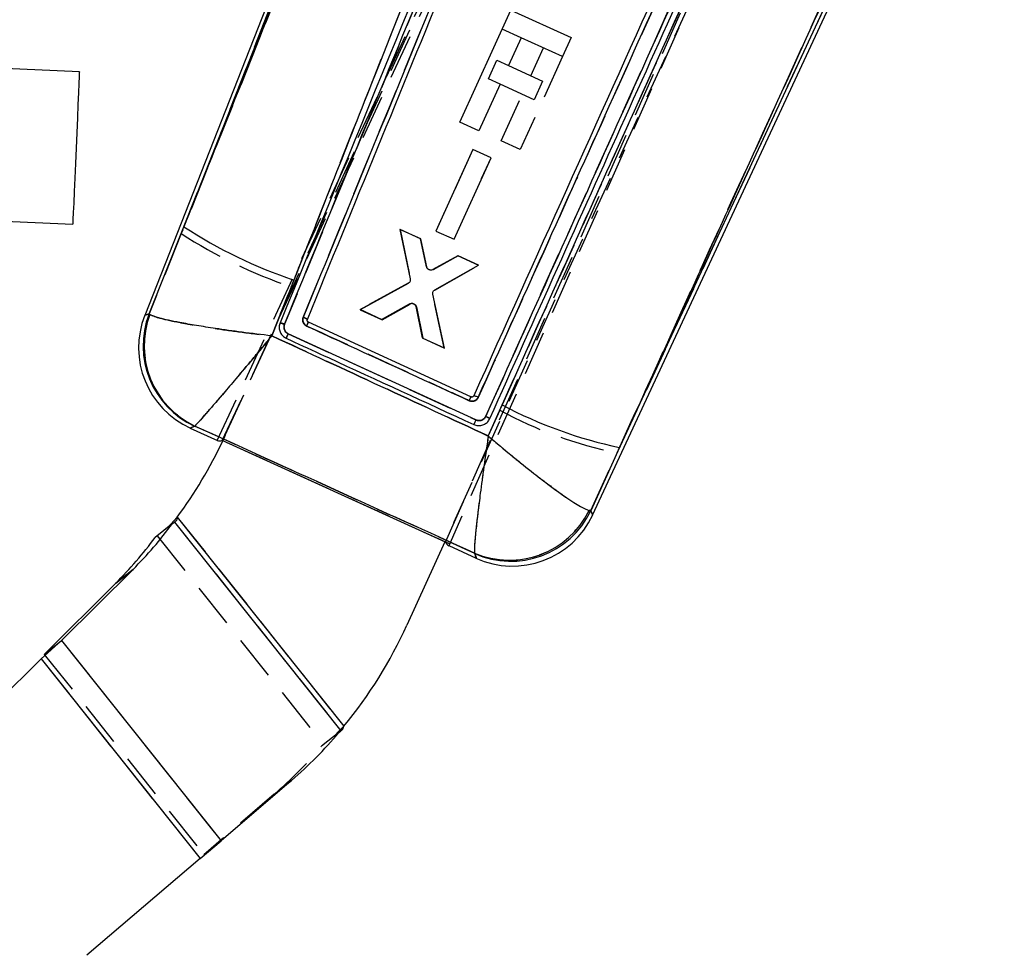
# Model space of a CAD drawing. Extents: x 30 to 403, y 9 to 287.
# Tile 12 of 26: x 369 to 397, y 62 to 89. Entities that reach past the tile are written whole.
import ezdxf

# ---------------------------------------------------------------- set-up
doc = ezdxf.new("R2010")
doc.units = 0
doc.linetypes.add('HIDDEN', pattern=[1.905, 1.27, -0.635])
doc.layers.get('0').update_dxf_attribs({"linetype": 'CONTINUOUS'})

msp = doc.modelspace()

# ---------------------------------------------------------------- linework, layer by layer
at = {"color": 7, "linetype": 'HIDDEN'}
for p, q in [((381.091816, 73.975537), (396.950848, 109.625066)), ((397.035565, 109.525979), (381.187435, 73.871671)), ((374.728633, 76.870697), (388.87817, 107.287372)), ((374.587508, 76.874545), (388.652615, 107.085616)), ((374.814994, 77.0191), (387.348119, 104.565279)), ((373.559488, 82.769752), (381.809995, 103.752609)), ((381.401061, 102.323208), (373.559488, 82.769752)), ((393.680053, 101.684341), (381.076173, 73.982656)), ((384.810694, 100.443181), (376.504567, 80.183348)), ((382.244249, 77.559924), (389.973878, 94.716201)), ((392.990016, 91.555432), (385.99005, 76.519888)), ((383.25776, 88.353318), (382.714732, 88.600389)), ((383.52814, 87.27046), (383.889955, 88.06568)), ((382.319071, 87.179029), (382.560902, 87.71054)), ((382.560902, 87.71054), (382.896114, 87.558024)), ((384.433478, 87.818373), (383.225261, 85.162869)), ((382.654286, 87.026512), (382.319071, 87.179029)), ((382.681733, 85.410167), (383.28631, 86.738949)), ((383.225261, 85.162869), (382.681733, 85.410167)), ((381.875403, 85.165383), (380.818876, 82.842817)), ((382.395012, 84.928911), (381.875403, 85.165383)), ((381.338523, 82.606335), (382.395012, 84.928911)), ((379.800009, 82.885489), (380.094452, 81.487329)), ((380.384275, 82.619594), (379.800009, 82.885489)), ((373.559488, 82.769752), (372.640367, 80.480882)), ((380.558395, 81.821857), (380.384275, 82.619594)), ((380.818876, 82.842817), (381.338523, 82.606335)), ((381.449245, 82.134931), (380.734153, 81.74245)), ((382.045759, 81.863461), (381.449245, 82.134931)), ((380.789512, 81.156332), (382.045759, 81.863461)), ((376.145658, 79.852802), (376.695713, 81.248289)), ((380.034958, 81.357718), (378.659973, 80.600898)), ((378.659973, 80.600898), (380.034958, 81.357718)), ((381.060525, 79.508445), (380.731083, 81.026229)), ((379.291868, 80.313335), (380.086822, 80.760846)), ((380.166401, 80.774144), (380.141344, 80.774199)), ((380.264079, 80.680551), (380.452649, 79.785082)), ((372.640367, 80.480882), (372.663789, 80.463163)), ((378.659973, 80.600898), (379.291868, 80.313335)), ((379.291868, 80.313335), (378.659973, 80.600898)), ((376.610938, 79.913919), (381.965813, 77.455444)), ((380.452649, 79.785082), (381.060525, 79.508445)), ((382.64334, 77.732178), (382.31573, 76.99976)), ((373.935409, 77.281192), (373.945198, 77.28367)), ((374.814994, 77.0191), (374.743222, 76.864059)), ((381.21017, 73.922821), (374.611133, 76.92529)), ((385.23943, 74.870995), (385.99005, 76.519888)), ((385.23943, 74.870995), (385.191668, 74.877655)), ((373.446268, 74.687452), (373.353233, 74.586381)), ((373.368331, 74.546616), (378.11046, 68.592443)), ((373.446268, 74.687452), (378.196725, 68.722821)), ((372.873968, 74.152889), (377.616098, 68.198714)), ((381.920008, 73.661019), (381.928275, 73.647138)), ((371.687974, 72.801676), (372.182336, 73.195405)), ((370.145594, 71.166654), (374.696192, 65.452962)), ((369.565821, 70.641474), (374.095828, 64.953637)), ((369.651232, 70.772926), (374.20183, 65.059235)), ((378.052439, 68.546233), (377.558077, 68.152504)), ((377.916729, 68.438148), (378.196725, 68.722821)), ((378.064393, 68.588278), (378.116066, 68.640813)), ((376.21205, 66.786062), (376.706413, 67.17979)), ((376.21205, 66.786062), (374.20183, 65.059235)), ((374.696192, 65.452962), (374.20183, 65.059235))]:
    msp.add_line(p, q, dxfattribs=at)
at = {"color": 7, "linetype": 'CONTINUOUS'}
for p, q in [((381.700663, 103.796703), (372.515296, 80.436299)), ((381.809995, 103.752609), (373.63586, 82.963983)), ((385.292918, 74.743177), (393.097107, 91.506141)), ((386.060244, 76.670662), (392.990016, 91.555432)), ((381.506511, 85.944876), (382.959641, 89.138667)), ((382.959641, 89.138667), (384.678391, 88.356661)), ((383.25826, 88.353091), (382.896449, 87.557871)), ((384.433481, 87.818383), (383.25826, 88.353091)), ((384.678391, 88.356661), (384.433481, 87.818383)), ((370.65199, 87.381743), (367.176992, 87.532355)), ((382.896449, 87.557871), (383.863686, 87.117791)), ((383.863686, 87.117791), (383.621855, 86.58628)), ((382.654618, 87.02636), (382.05004, 85.697578)), ((383.621855, 86.58628), (382.654618, 87.02636)), ((382.05004, 85.697578), (381.506511, 85.944876)), ((381.87559, 85.16524), (380.818684, 82.842852)), ((382.395242, 84.928863), (381.87559, 85.16524)), ((381.338372, 82.606455), (382.395242, 84.928863)), ((366.988728, 83.188608), (370.463727, 83.037996)), ((372.638637, 80.480267), (373.63586, 82.963983)), ((380.39055, 82.616624), (379.793987, 82.887987)), ((379.793987, 82.887987), (380.086215, 81.476325)), ((380.564462, 81.819658), (380.39055, 82.616624)), ((380.818684, 82.842852), (381.338372, 82.606455)), ((381.455609, 82.132154), (380.739797, 81.739324)), ((382.039922, 81.866363), (381.455609, 82.132154)), ((380.792395, 81.169773), (382.039922, 81.866363)), ((376.771029, 81.443944), (376.144179, 79.853106)), ((380.026516, 81.346798), (378.665813, 80.598005)), ((381.066543, 79.505941), (380.73377, 81.03977)), ((379.273735, 80.321469), (380.072723, 80.767616)), ((380.249711, 80.686732), (380.434602, 79.793404)), ((372.638637, 80.480267), (372.661786, 80.462706)), ((378.665813, 80.598005), (379.273735, 80.321469)), ((377.155487, 80.321683), (377.155407, 80.321488)), ((381.8229, 78.114869), (377.185953, 80.245104)), ((381.965682, 77.455496), (376.610823, 79.913935)), ((380.434602, 79.793404), (381.066543, 79.505941)), ((381.901971, 78.144869), (381.897752, 78.137134)), ((382.316003, 76.998445), (382.712063, 77.884057)), ((373.943417, 77.282879), (373.933737, 77.280434)), ((382.351466, 77.479461), (382.3591, 77.495266)), ((373.814534, 77.226235), (374.588055, 76.874296)), ((381.091816, 73.975537), (374.728633, 76.870697)), ((386.060244, 76.670662), (385.240139, 74.869299)), ((385.192475, 74.875851), (385.240139, 74.869299)), ((373.31031, 74.500407), (372.815948, 74.106679)), ((373.446268, 74.687452), (373.174599, 74.392321)), ((373.353233, 74.586381), (373.174599, 74.392321)), ((373.31031, 74.500407), (373.368331, 74.546616)), ((373.368331, 74.546616), (378.11046, 68.592443)), ((373.446268, 74.687452), (373.425595, 74.592224)), ((373.446268, 74.687452), (378.196725, 68.722821)), ((381.076173, 73.982656), (379.994898, 71.606152)), ((381.186887, 73.871919), (381.970777, 73.51526)), ((381.928839, 73.645389), (381.920585, 73.659205)), ((370.145594, 71.166654), (372.182336, 73.195405)), ((372.182336, 73.195405), (371.687974, 72.801676)), ((369.651232, 70.772926), (371.687974, 72.801676)), ((370.145594, 71.166654), (369.565821, 70.641474)), ((369.651232, 70.772926), (370.145594, 71.166654)), ((370.145594, 71.166654), (374.696192, 65.452962)), ((363.504724, 64.683764), (369.565821, 70.641474)), ((369.565821, 70.641474), (374.095828, 64.953637)), ((377.916729, 68.438148), (378.064393, 68.588278)), ((378.052439, 68.546233), (378.11046, 68.592443)), ((378.116066, 68.640813), (378.196725, 68.722821)), ((378.167722, 68.638048), (378.196725, 68.722821)), ((376.706413, 67.17979), (374.696192, 65.452962)), ((374.095828, 64.953637), (374.696192, 65.452962)), ((374.095828, 64.953637), (370.866842, 62.192397))]:
    msp.add_line(p, q, dxfattribs=at)
at = {"color": 7, "linetype": 'CONTINUOUS', "flags": 128}
for points in [[(370.65199, 87.381743), (370.650905, 87.356699), (370.646131, 87.246547), (370.637743, 87.053017), (370.626084, 86.784028), (370.611634, 86.450592), (370.59498, 86.066359), (370.576807, 85.647063), (370.557858, 85.209869)], [(370.557858, 85.209869), (370.538909, 84.772673), (370.520736, 84.353377), (370.504084, 83.969147), (370.489632, 83.635711), (370.477973, 83.366722), (370.469585, 83.173188), (370.464812, 83.06304), (370.463727, 83.037996)], [(373.425595, 74.592224), (373.418301, 74.586415), (373.41104, 74.580633), (373.403815, 74.574877), (373.396628, 74.569153), (373.389482, 74.563463), (373.382381, 74.557807), (373.375331, 74.552191), (373.368331, 74.546616)], [(378.11046, 68.592443), (378.117459, 68.598016), (378.124511, 68.603633), (378.13161, 68.609288), (378.138756, 68.614979), (378.145942, 68.620703), (378.15317, 68.626458), (378.160431, 68.63224), (378.167722, 68.638048)]]:
    msp.add_lwpolyline(points, dxfattribs=at)
at = {"color": 7, "linetype": 'HIDDEN', "flags": 128}
for points in [[(372.640367, 80.480882), (372.529392, 80.441323), (372.515296, 80.436299)], [(373.814534, 77.226235), (373.828159, 77.232429), (373.935409, 77.281192)], [(385.292918, 74.743177), (385.286893, 74.757576), (385.23943, 74.870995)], [(381.928275, 73.647138), (381.96599, 73.530116), (381.970777, 73.51526)]]:
    msp.add_lwpolyline(points, dxfattribs=at)
at = {"color": 8, "linetype": 'CONTINUOUS', "flags": 128}
for points in [[(372.515296, 80.436299), (372.528815, 80.441116), (372.638637, 80.480267)], [(373.933737, 77.280434), (373.827602, 77.232176), (373.814534, 77.226235)], [(385.240139, 74.869299), (385.28713, 74.757009), (385.292918, 74.743177)], [(381.970777, 73.51526), (381.966177, 73.529533), (381.928839, 73.645389)]]:
    msp.add_lwpolyline(points, dxfattribs=at)
at = {"color": 7, "linetype": 'CONTINUOUS'}
for centre, radius, start, end in [((381.10064, 94.367277), 13.629309, 236.7905973, 251.4779761), ((374.856265, 79.515823), 2.515435, 158.2835403, 245.7888777), ((374.995836, 79.572314), 2.526018, 158.9341591, 245.136135), ((375.031826, 79.569758), 2.532676, 159.3553409, 244.5485153), ((373.011362, 82.06046), 4.552223, 334.9603987, 336.4977808), ((388.71082, 89.210624), 12.817028, 242.0934891, 258.0650437), ((362.942618, 82.420864), 13.043478, 323.6372903, 334.7846495), ((382.915644, 75.991043), 2.535274, 246.8907259, 333.9043754), ((382.957805, 75.952843), 2.526483, 245.9664058, 334.6038476), ((383.012507, 75.804847), 2.515435, 245.3182232, 335.2539678), ((364.002972, 81.405195), 11.588902, 314.8936326, 323.4295745), ((363.508766, 81.011322), 11.588689, 314.8935864, 323.4296912), ((368.122524, 77.007916), 13.043478, 320.565877, 335.535132), ((369.179719, 75.940205), 11.549718, 310.6682104, 320.1942808)]:
    msp.add_arc(centre, radius, start, end, dxfattribs=at)
at = {"color": 7, "linetype": 'HIDDEN'}
for centre, radius, start, end in [((381.412757, 94.964745), 14.504884, 237.2194818, 251.0220749), ((380.145628, 80.653696), 0.122226, 80.2146996, 118.75893), ((374.997797, 79.573105), 2.52617, 158.9397694, 245.1305057), ((375.034199, 79.570528), 2.532912, 159.364921, 244.5362248), ((374.291466, 81.483602), 3.148323, 334.6124084, 336.8347971), ((388.357388, 88.280974), 11.996976, 241.5565795, 258.6192552), ((382.914766, 75.993246), 2.535513, 246.9004367, 333.8969972), ((382.957069, 75.954834), 2.526633, 245.9722011, 334.5980654), ((368.685517, 75.546329), 11.549501, 310.6680895, 320.1943338)]:
    msp.add_arc(centre, radius, start, end, dxfattribs=at)
at = {"color": 7, "linetype": 'CONTINUOUS'}
for centre, major_axis, start_param, end_param in [((387.663864, 104.960408), (13.077016, 28.085558), 3.141928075, 3.201772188), ((393.770534, 102.181959), (12.582436, 28.310585), 3.08141312, 3.141257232)]:
    msp.add_ellipse(centre, major_axis=major_axis, ratio=0.069924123, start_param=start_param, end_param=end_param, dxfattribs=at)
for points, knots in [([(373.63586, 82.963983), (374.411296, 84.898096), (377.039125, 91.452502), (379.667427, 98.005981), (381.520153, 102.625621)], [0, 0, 0, 0, 0.2950860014, 1, 1, 1, 1]), ([(384.576092, 101.131423), (382.737531, 96.507252), (380.129432, 89.947609), (377.536185, 83.381364), (376.771029, 81.443944)], [0, 0, 0, 0, 0.704942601, 1, 1, 1, 1]), ([(384.690775, 100.511237), (384.657396, 100.429822), (384.490497, 100.022745), (383.789534, 98.313008), (381.0511, 91.632972), (378.447242, 85.277426), (376.377191, 80.224806)], [0, 0, 0, 0, 0.012041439, 0.060207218, 0.252870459, 1, 1, 1, 1]), ([(376.504588, 80.183374), (377.89051, 83.564534), (380.662345, 90.32683), (383.434905, 97.087956), (384.82118, 100.468506)], [0, 0, 0, 0, 0.500001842, 1, 1, 1, 1]), ([(385.081649, 99.999917), (383.725922, 96.693842), (381.044344, 90.154553), (378.363482, 83.614305), (377.037986, 80.380617)], [0, 0, 0, 0, 0.50557094, 1, 1, 1, 1]), ([(377.155406, 80.321488), (378.489552, 83.578091), (381.141871, 90.052302), (383.79544, 96.525397), (385.114234, 99.74245)], [0, 0, 0, 0, 0.503011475, 1, 1, 1, 1]), ([(389.389614, 94.771543), (389.380051, 94.750316), (389.225996, 94.408355), (388.493961, 92.783467), (386.006921, 87.262346), (383.665648, 82.06216), (381.901971, 78.144869)], [0, 0, 0, 0, 0.0038299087, 0.0616999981, 0.2931802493, 1, 1, 1, 1]), ([(382.028411, 78.10026), (383.274949, 80.867426), (385.782702, 86.43434), (388.291492, 92.001826), (389.553228, 94.80186)], [0, 0, 0, 0, 0.497073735, 1, 1, 1, 1]), ([(389.973953, 94.716143), (388.685373, 91.856543), (386.10825, 86.137426), (383.532278, 80.419123), (382.244311, 77.560012)], [0, 0, 0, 0, 0.500007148, 1, 1, 1, 1]), ([(382.359158, 77.495393), (383.646496, 80.354902), (386.221177, 86.073931), (388.7977, 91.793537), (390.085964, 94.653344)], [0, 0, 0, 0, 0.499999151, 1, 1, 1, 1]), ([(382.712063, 77.884057), (383.739617, 80.174874), (385.978766, 85.166809), (388.233888, 90.15272), (389.454126, 92.850579)], [0, 0, 0, 0, 0.458903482, 1, 1, 1, 1]), ([(392.876265, 91.607667), (391.645359, 88.91087), (389.372666, 83.931616), (387.101384, 78.952881), (386.060244, 76.670662)], [0, 0, 0, 0, 0.541606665, 1, 1, 1, 1]), ([(380.614415, 81.746201), (380.60388, 81.755078), (380.582809, 81.77283), (380.569228, 81.800912), (380.565166, 81.81689), (380.564462, 81.819658)], [0, 0, 0, 0, 0.4525878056, 0.9051605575, 1, 1, 1, 1]), ([(380.739796, 81.739324), (380.726909, 81.734119), (380.701133, 81.723706), (380.658749, 81.725484), (380.630086, 81.736069), (380.616484, 81.744864), (380.614415, 81.746201)], [0, 0, 0, 0, 0.31506191, 0.630179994, 0.943743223, 1, 1, 1, 1]), ([(380.086215, 81.476322), (380.087634, 81.462777), (380.090472, 81.43569), (380.077265, 81.396381), (380.055064, 81.365514), (380.035103, 81.352428), (380.026516, 81.346798)], [0, 0, 0, 0, 0.265851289, 0.531666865, 0.798515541, 1, 1, 1, 1]), ([(380.73377, 81.03977), (380.732219, 81.053266), (380.729117, 81.080255), (380.741895, 81.119593), (380.763811, 81.150731), (380.783749, 81.164013), (380.792395, 81.169773)], [0, 0, 0, 0, 0.265088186, 0.530124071, 0.796230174, 1, 1, 1, 1]), ([(380.072723, 80.767616), (380.085384, 80.773007), (380.11071, 80.78379), (380.152646, 80.78275), (380.185508, 80.771514), (380.20198, 80.759469), (380.207455, 80.755465)], [0, 0, 0, 0, 0.286450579, 0.572960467, 0.858074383, 1, 1, 1, 1]), ([(380.207455, 80.755465), (380.217423, 80.745791), (380.237352, 80.72645), (380.245593, 80.699968), (380.249711, 80.686732)], [0, 0, 0, 0, 0.500197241, 1, 1, 1, 1]), ([(376.144179, 79.853106), (376.141504, 79.853413), (375.854362, 79.886327), (375.297096, 79.954853), (374.5744, 80.055977), (373.981765, 80.149541), (373.409077, 80.251703), (372.88491, 80.365137), (372.735509, 80.430468), (372.661786, 80.462706)], [0, 0, 0, 0, 0.001591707, 0.170880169, 0.331878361, 0.459851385, 0.587799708, 0.796594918, 1, 1, 1, 1]), ([(377.037986, 80.380617), (377.034296, 80.369984), (377.023558, 80.339037), (377.021841, 80.283462), (377.040892, 80.221067), (377.079331, 80.166798), (377.116899, 80.144795), (377.135746, 80.133756)], [0, 0, 0, 0, 0.115652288, 0.336589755, 0.557295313, 0.77790105, 1, 1, 1, 1]), ([(377.155487, 80.321683), (377.154161, 80.32364), (377.15151, 80.327555), (377.124775, 80.342083), (377.085605, 80.360625), (377.053859, 80.373953), (377.037986, 80.380617)], [0, 0, 0, 0, 0.250000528, 0.499999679, 0.749996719, 1, 1, 1, 1]), ([(376.377142, 80.224696), (376.366103, 80.187563), (376.344037, 80.113344), (376.360227, 79.995993), (376.411701, 79.891555), (376.481617, 79.821591), (376.533032, 79.794458), (376.550511, 79.785235)], [0, 0, 0, 0, 0.222080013, 0.443886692, 0.665139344, 0.88616574, 1, 1, 1, 1]), ([(376.50463, 80.183484), (376.488401, 80.189945), (376.455943, 80.202867), (376.414121, 80.2174), (376.384506, 80.225901), (376.379572, 80.225093), (376.377142, 80.224696)], [0, 0, 0, 0, 0.251900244, 0.503799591, 0.755698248, 1, 1, 1, 1]), ([(376.610822, 79.913929), (376.597051, 79.921446), (376.56259, 79.94026), (376.519574, 79.988117), (376.491299, 80.053665), (376.485491, 80.122355), (376.498567, 80.164145), (376.504584, 80.183374)], [0, 0, 0, 0, 0.147098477, 0.368115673, 0.589477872, 0.811096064, 1, 1, 1, 1]), ([(377.135746, 80.13376), (377.215954, 80.096932), (377.616997, 79.912795), (379.163531, 79.202755), (380.629855, 78.52957), (381.775342, 78.003681)], [0, 0, 0, 0, 0.051864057, 0.259319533, 1, 1, 1, 1]), ([(377.185953, 80.245104), (377.180109, 80.24854), (377.168422, 80.255411), (377.156443, 80.272323), (377.150513, 80.291784), (377.151082, 80.308897), (377.154329, 80.318353), (377.155406, 80.321488)], [0, 0, 0, 0, 0.222752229, 0.445495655, 0.668003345, 0.88989431, 1, 1, 1, 1]), ([(376.144179, 79.853106), (376.142459, 79.851044), (375.95782, 79.62959), (375.600366, 79.202297), (375.139027, 78.654948), (374.762659, 78.211955), (374.401099, 77.79034), (374.073789, 77.415421), (373.986494, 77.326673), (373.943417, 77.282879)], [0, 0, 0, 0, 0.001591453, 0.170881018, 0.331879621, 0.459852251, 0.587800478, 0.796595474, 1, 1, 1, 1]), ([(376.144179, 79.853106), (377.178234, 79.375592), (379.236099, 78.425295), (381.292781, 77.472481), (382.316003, 76.998445)], [0, 0, 0, 0, 0.502489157, 1, 1, 1, 1]), ([(376.610629, 79.914023), (376.606832, 79.905749), (376.599239, 79.889201), (376.588064, 79.864954), (376.577652, 79.842428), (376.568424, 79.82255), (376.560762, 79.806141), (376.555034, 79.793994), (376.551799, 79.787253), (376.551007, 79.785727), (376.550705, 79.785147)], [0, 0, 0, 0, 0.13134581, 0.262685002, 0.394023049, 0.525362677, 0.656711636, 0.788050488, 0.919393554, 1, 1, 1, 1]), ([(376.550705, 79.785147), (376.630918, 79.748329), (377.031983, 79.564236), (378.81712, 78.744667), (380.521723, 77.961245), (381.905546, 77.32525)], [0, 0, 0, 0, 0.044931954, 0.224660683, 1, 1, 1, 1]), ([(381.822903, 78.114873), (381.822331, 78.113185), (381.821187, 78.10981), (381.810495, 78.08451), (381.794805, 78.048128), (381.78183, 78.018497), (381.775342, 78.003681)], [0, 0, 0, 0, 0.250000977, 0.499996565, 0.749996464, 1, 1, 1, 1]), ([(381.775352, 78.0037), (381.796023, 77.996928), (381.837366, 77.983382), (381.903506, 77.990437), (381.963039, 78.017461), (382.005515, 78.057167), (382.02203, 78.088249), (382.028411, 78.10026)], [0, 0, 0, 0, 0.215725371, 0.431475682, 0.647462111, 0.863779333, 1, 1, 1, 1]), ([(381.897752, 78.137134), (381.89551, 78.134057), (381.889318, 78.12556), (381.875014, 78.115213), (381.855512, 78.109174), (381.837312, 78.109589), (381.826931, 78.113396), (381.822903, 78.114873)], [0, 0, 0, 0, 0.1348220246, 0.3723495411, 0.6101779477, 0.8487258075, 1, 1, 1, 1]), ([(382.028411, 78.10026), (382.012425, 78.107295), (381.980453, 78.121365), (381.939062, 78.137119), (381.909612, 78.146273), (381.90449, 78.145332), (381.901971, 78.144869)], [0, 0, 0, 0, 0.252015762, 0.504024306, 0.756035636, 1, 1, 1, 1]), ([(382.244311, 77.560012), (382.234968, 77.543118), (382.214195, 77.505554), (382.161638, 77.462385), (382.095063, 77.436935), (382.02613, 77.43392), (381.984776, 77.448684), (381.965683, 77.4555)], [0, 0, 0, 0, 0.175177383, 0.38951218, 0.603360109, 0.816875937, 1, 1, 1, 1]), ([(382.359129, 77.495331), (382.357961, 77.497529), (382.355625, 77.501924), (382.3296, 77.517919), (382.291218, 77.53825), (382.259966, 77.552799), (382.24434, 77.560073)], [0, 0, 0, 0, 0.2500002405, 0.5000036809, 0.7500061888, 1, 1, 1, 1]), ([(381.920585, 73.659205), (380.590109, 74.263432), (377.930961, 75.471066), (375.271997, 76.679215), (373.943417, 77.282879)], [0, 0, 0, 0, 0.500339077, 1, 1, 1, 1]), ([(381.905548, 77.325254), (381.942159, 77.31275), (382.015376, 77.287743), (382.133099, 77.298858), (382.239505, 77.345612), (382.312293, 77.412282), (382.34153, 77.462421), (382.351466, 77.479461)], [0, 0, 0, 0, 0.221369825, 0.442700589, 0.664109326, 0.885844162, 1, 1, 1, 1]), ([(381.905562, 77.325241), (381.90585, 77.325817), (381.906655, 77.327425), (381.909828, 77.334115), (381.915593, 77.346442), (381.923309, 77.36307), (381.932598, 77.383201), (381.94307, 77.405984), (381.954285, 77.430481), (381.961883, 77.447157), (381.965682, 77.455496)], [0, 0, 0, 0, 0.0738008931, 0.2061177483, 0.338428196, 0.4707396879, 0.6030580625, 0.7353737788, 0.8676772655, 1, 1, 1, 1]), ([(382.316003, 76.998445), (382.315613, 76.995791), (382.272207, 76.700266), (382.190839, 76.130334), (382.092886, 75.402613), (382.019494, 74.817926), (381.960364, 74.302569), (381.916404, 73.843562), (381.919151, 73.722427), (381.920585, 73.659205)], [0, 0, 0, 0, 0.001604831, 0.178687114, 0.346568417, 0.479537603, 0.612476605, 0.797748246, 1, 1, 1, 1]), ([(382.316003, 76.998445), (382.318049, 76.996697), (382.545846, 76.802015), (382.992236, 76.428287), (383.58158, 75.956064), (384.07197, 75.580964), (384.521966, 75.254899), (384.950527, 74.971628), (385.109502, 74.908696), (385.192475, 74.875851)], [0, 0, 0, 0, 0.0016045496, 0.1786811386, 0.3465628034, 0.4795299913, 0.6124661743, 0.7977379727, 1, 1, 1, 1])]:
    msp.add_open_spline(points, degree=3, knots=knots, dxfattribs=at)
at = {"color": 7, "linetype": 'HIDDEN'}
for points, knots in [([(376.695713, 81.248289), (376.826763, 81.58036), (379.404124, 88.111189), (381.997807, 94.634724), (384.45961, 100.826558)], [0, 0, 0, 0, 0.050846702, 1, 1, 1, 1]), ([(377.037989, 80.380653), (378.363471, 83.614343), (381.044316, 90.154621), (383.725863, 96.693907), (385.081581, 99.999994)], [0, 0, 0, 0, 0.494426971, 1, 1, 1, 1]), ([(389.553154, 94.801919), (388.291429, 92.001883), (385.782663, 86.434399), (383.274927, 80.867458), (382.028398, 78.100279)], [0, 0, 0, 0, 0.502926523, 1, 1, 1, 1]), ([(389.454741, 92.849763), (388.25305, 90.193491), (385.974681, 85.157286), (383.71241, 80.114991), (382.64334, 77.732178)], [0, 0, 0, 0, 0.52743502, 1, 1, 1, 1]), ([(385.99005, 76.519888), (387.073045, 78.893907), (389.367297, 83.923104), (391.662952, 88.952818), (392.87495, 91.608269)], [0, 0, 0, 0, 0.472047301, 1, 1, 1, 1]), ([(380.645954, 81.731851), (380.633045, 81.736695), (380.607227, 81.746383), (380.577405, 81.776092), (380.56327, 81.803277), (380.559102, 81.819176), (380.558398, 81.82186)], [0, 0, 0, 0, 0.3119519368, 0.6238815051, 0.9364943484, 1, 1, 1, 1]), ([(380.166401, 80.774144), (380.179552, 80.770507), (380.205855, 80.763234), (380.237794, 80.736566), (380.256698, 80.707316), (380.262188, 80.687408), (380.264079, 80.680551)], [0, 0, 0, 0, 0.283509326, 0.567000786, 0.850878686, 1, 1, 1, 1]), ([(372.663789, 80.463163), (372.737491, 80.430906), (372.887065, 80.365443), (373.410593, 80.251898), (373.983246, 80.149564), (374.575858, 80.055863), (375.298553, 79.954623), (375.855832, 79.886031), (376.142983, 79.853108), (376.145658, 79.852802)], [0, 0, 0, 0, 0.2029403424, 0.4118524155, 0.5398733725, 0.6679187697, 0.8290153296, 0.9984076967, 1, 1, 1, 1]), ([(377.135749, 80.133792), (377.116255, 80.145293), (377.078727, 80.167432), (377.040681, 80.221844), (377.021842, 80.283496), (377.023559, 80.33907), (377.034299, 80.370018), (377.037989, 80.380653)], [0, 0, 0, 0, 0.229961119, 0.442693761, 0.663392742, 0.884333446, 1, 1, 1, 1]), ([(377.155487, 80.321683), (377.154163, 80.323645), (377.151516, 80.327569), (377.124779, 80.342105), (377.085611, 80.360659), (377.053863, 80.373988), (377.037989, 80.380653)], [0, 0, 0, 0, 0.249999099, 0.500001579, 0.749999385, 1, 1, 1, 1]), ([(376.377129, 80.224663), (376.37956, 80.225066), (376.384497, 80.225882), (376.414115, 80.217394), (376.455937, 80.202872), (376.488393, 80.189951), (376.504622, 80.183491)], [0, 0, 0, 0, 0.244327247, 0.496216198, 0.748106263, 1, 1, 1, 1]), ([(376.504563, 80.183348), (376.499586, 80.168334), (376.487211, 80.131002), (376.488553, 80.066685), (376.512653, 79.999701), (376.555257, 79.945577), (376.593353, 79.923914), (376.610937, 79.913916)], [0, 0, 0, 0, 0.148695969, 0.369711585, 0.590398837, 0.810947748, 1, 1, 1, 1]), ([(381.7734, 78.004585), (381.693191, 78.041408), (381.292144, 78.225523), (379.746255, 78.935232), (378.280585, 79.608166), (377.135749, 80.133795)], [0, 0, 0, 0, 0.05188552, 0.259427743, 1, 1, 1, 1]), ([(373.945198, 77.28367), (373.988271, 77.327406), (374.075683, 77.416166), (374.402581, 77.790433), (374.764117, 78.211878), (375.14048, 78.654746), (375.60179, 79.202039), (375.959352, 79.629232), (376.143938, 79.850738), (376.145658, 79.852802)], [0, 0, 0, 0, 0.202940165, 0.411851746, 0.539871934, 0.667917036, 0.82901431, 0.99840711, 1, 1, 1, 1]), ([(382.31573, 76.99976), (381.292747, 77.473529), (379.236631, 78.425766), (377.179368, 79.37556), (376.145658, 79.852802)], [0, 0, 0, 0, 0.497531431, 1, 1, 1, 1]), ([(376.550537, 79.785228), (376.55085, 79.785802), (376.551676, 79.787314), (376.554965, 79.794029), (376.560753, 79.806154), (376.568477, 79.822538), (376.577771, 79.842393), (376.588245, 79.864899), (376.599483, 79.889124), (376.60712, 79.905654), (376.610938, 79.913919)], [0, 0, 0, 0, 0.0804497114, 0.211814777, 0.343178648, 0.4745384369, 0.6059028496, 0.7372750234, 0.8686370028, 1, 1, 1, 1]), ([(381.7734, 78.004585), (381.780127, 78.019289), (381.793581, 78.048697), (381.809887, 78.08479), (381.821041, 78.109872), (381.82228, 78.113204), (381.8229, 78.114869)], [0, 0, 0, 0, 0.250002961, 0.500003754, 0.750000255, 1, 1, 1, 1]), ([(382.028398, 78.100279), (382.022016, 78.088268), (382.0055, 78.057185), (381.963023, 78.017477), (381.903495, 77.990455), (381.836628, 77.983313), (381.794698, 77.99742), (381.7734, 78.004585)], [0, 0, 0, 0, 0.135291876, 0.350109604, 0.564593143, 0.778840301, 1, 1, 1, 1]), ([(381.965816, 77.455451), (381.981142, 77.449723), (382.018633, 77.435713), (382.083827, 77.434955), (382.151973, 77.457015), (382.209801, 77.499673), (382.232937, 77.540138), (382.244249, 77.559924)], [0, 0, 0, 0, 0.148304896, 0.362793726, 0.577756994, 0.793531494, 1, 1, 1, 1]), ([(382.244301, 77.560038), (382.259929, 77.552763), (382.291186, 77.538213), (382.329572, 77.517872), (382.355601, 77.501877), (382.357938, 77.497476), (382.359107, 77.495276)], [0, 0, 0, 0, 0.249997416, 0.499999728, 0.749999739, 1, 1, 1, 1]), ([(373.945198, 77.28367), (375.273344, 76.680198), (377.931523, 75.472397), (380.589884, 74.265097), (381.920008, 73.661019)], [0, 0, 0, 0, 0.499644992, 1, 1, 1, 1]), ([(382.31573, 76.99976), (382.31534, 76.997106), (382.272078, 76.702155), (382.190785, 76.13331), (382.092915, 75.406296), (382.019441, 74.821495), (381.960163, 74.305562), (381.916025, 73.845939), (381.918642, 73.724435), (381.920008, 73.661019)], [0, 0, 0, 0, 0.0016054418, 0.1784081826, 0.3460596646, 0.4791537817, 0.612217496, 0.7976050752, 1, 1, 1, 1]), ([(382.31573, 76.99976), (382.317776, 76.998012), (382.545152, 76.803741), (382.990686, 76.430711), (383.579428, 75.958982), (384.069848, 75.583819), (384.520275, 75.257407), (384.949293, 74.973765), (385.108547, 74.910616), (385.191668, 74.877655)], [0, 0, 0, 0, 0.00160544, 0.178403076, 0.346054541, 0.479146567, 0.61220753, 0.797595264, 1, 1, 1, 1])]:
    msp.add_open_spline(points, degree=3, knots=knots, dxfattribs=at)

doc.saveas('drawing.dxf')
